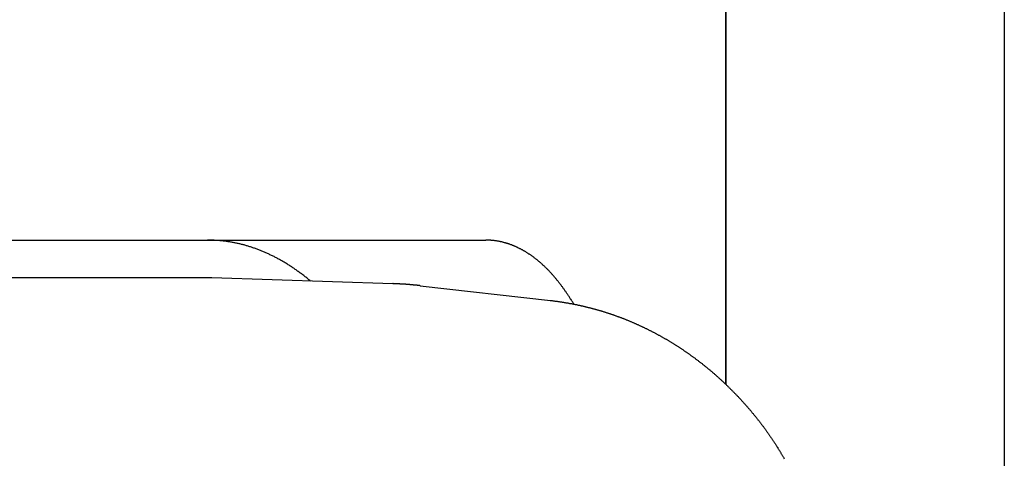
# Model space of a CAD drawing. Extents: x 668 to 3164, y 1007 to 2724.
# Tile 102 of 152: x 3150.73 to 3163.83, y 1755.7 to 1761.53. Entities that reach past the tile are written whole.
import ezdxf

# ---------------------------------------------------------------- set-up
doc = ezdxf.new("R2010")
doc.units = 0
doc.layers.add('KF_GRAVIS_12_REAR', color=7, linetype='CONTINUOUS')

# ---------------------------------------------------------------- blocks, each defined once
blk = doc.blocks.new('KF_GRAVIS_12_REAR')
at = {"layer": 'KF_GRAVIS_12_REAR'}
for p, q in [((138.68597, -496.41885), (138.68597, -93.58115)), ((138.68597, -93.58115), (138.68597, -496.41885)), ((142.38861, -307.2934), (142.38861, -581)), ((127.92078, -494.5), (135.49611, -494.5)), ((131.79538, -495), (118.18779, -495)), ((134.25769, -495.07931), (131.84896, -495.00087)), ((134.6232, -495.10599), (136.35239, -495.30256))]:
    blk.add_line(p, q, dxfattribs=at)
for points in [[(133.162, -495.044, 0), (133.152, -495.035, 0), (133.142, -495.027, 0), (133.132, -495.019, 0), (133.122, -495.011, 0), (133.112, -495.003, 0), (133.102, -494.995, 0), (133.092, -494.987, 0), (133.082, -494.979, 0), (133.072, -494.971, 0), (133.062, -494.963, 0), (133.051, -494.955, 0), (133.041, -494.948, 0), (133.031, -494.94, 0), (133.021, -494.933, 0), (133.011, -494.925, 0), (133.001, -494.918, 0), (132.99, -494.911, 0), (132.98, -494.903, 0), (132.97, -494.896, 0), (132.96, -494.889, 0), (132.949, -494.882, 0), (132.939, -494.875, 0), (132.929, -494.868, 0), (132.918, -494.861, 0), (132.908, -494.854, 0), (132.898, -494.847, 0), (132.887, -494.841, 0), (132.877, -494.834, 0), (132.867, -494.827, 0), (132.856, -494.821, 0), (132.846, -494.814, 0), (132.835, -494.808, 0), (132.825, -494.802, 0), (132.814, -494.795, 0), (132.804, -494.789, 0), (132.794, -494.783, 0), (132.783, -494.777, 0), (132.773, -494.771, 0), (132.762, -494.765, 0), (132.751, -494.759, 0), (132.741, -494.753, 0), (132.73, -494.748, 0), (132.72, -494.742, 0), (132.709, -494.736, 0), (132.699, -494.731, 0), (132.688, -494.725, 0), (132.678, -494.72, 0), (132.667, -494.715, 0), (132.656, -494.709, 0), (132.646, -494.704, 0), (132.635, -494.699, 0), (132.624, -494.694, 0), (132.614, -494.689, 0), (132.603, -494.684, 0), (132.592, -494.679, 0), (132.582, -494.674, 0), (132.571, -494.669, 0), (132.56, -494.665, 0), (132.549, -494.66, 0), (132.539, -494.655, 0), (132.528, -494.651, 0), (132.517, -494.646, 0), (132.506, -494.642, 0), (132.496, -494.638, 0), (132.485, -494.633, 0), (132.474, -494.629, 0), (132.463, -494.625, 0), (132.453, -494.621, 0), (132.442, -494.617, 0), (132.431, -494.613, 0), (132.42, -494.609, 0), (132.409, -494.605, 0), (132.398, -494.602, 0), (132.388, -494.598, 0), (132.377, -494.595, 0), (132.366, -494.591, 0), (132.355, -494.588, 0), (132.344, -494.584, 0), (132.333, -494.581, 0), (132.322, -494.578, 0), (132.311, -494.574, 0), (132.301, -494.571, 0), (132.29, -494.568, 0), (132.279, -494.565, 0), (132.268, -494.562, 0), (132.257, -494.559, 0), (132.246, -494.557, 0), (132.235, -494.554, 0), (132.224, -494.551, 0), (132.213, -494.549, 0), (132.202, -494.546, 0), (132.191, -494.544, 0), (132.18, -494.541, 0), (132.169, -494.539, 0), (132.158, -494.537, 0), (132.147, -494.535, 0), (132.136, -494.532, 0), (132.125, -494.53, 0), (132.114, -494.528, 0), (132.103, -494.526, 0), (132.092, -494.525, 0), (132.081, -494.523, 0), (132.07, -494.521, 0), (132.059, -494.519, 0), (132.048, -494.518, 0), (132.037, -494.516, 0), (132.026, -494.515, 0), (132.015, -494.513, 0), (132.004, -494.512, 0), (131.993, -494.511, 0), (131.982, -494.51, 0), (131.971, -494.509, 0), (131.96, -494.508, 0), (131.949, -494.507, 0), (131.938, -494.506, 0), (131.927, -494.505, 0), (131.916, -494.504, 0), (131.905, -494.503, 0), (131.894, -494.503, 0), (131.883, -494.502, 0), (131.872, -494.502, 0), (131.861, -494.501, 0), (131.85, -494.501, 0), (131.839, -494.501, 0), (131.828, -494.5, 0), (131.817, -494.5, 0), (131.805, -494.5, 0), (131.794, -494.5, 0)], [(136.665, -495.352, 0), (136.659, -495.344, 0), (136.654, -495.335, 0), (136.649, -495.326, 0), (136.644, -495.318, 0), (136.638, -495.309, 0), (136.633, -495.301, 0), (136.627, -495.292, 0), (136.622, -495.284, 0), (136.617, -495.275, 0), (136.611, -495.267, 0), (136.606, -495.259, 0), (136.601, -495.25, 0), (136.595, -495.242, 0), (136.59, -495.234, 0), (136.584, -495.226, 0), (136.579, -495.217, 0), (136.573, -495.209, 0), (136.568, -495.201, 0), (136.562, -495.193, 0), (136.557, -495.185, 0), (136.551, -495.177, 0), (136.546, -495.17, 0), (136.54, -495.162, 0), (136.535, -495.154, 0), (136.529, -495.146, 0), (136.523, -495.138, 0), (136.518, -495.131, 0), (136.512, -495.123, 0), (136.507, -495.115, 0), (136.501, -495.108, 0), (136.495, -495.1, 0), (136.49, -495.093, 0), (136.484, -495.085, 0), (136.478, -495.078, 0), (136.473, -495.071, 0), (136.467, -495.063, 0), (136.461, -495.056, 0), (136.456, -495.049, 0), (136.45, -495.042, 0), (136.444, -495.035, 0), (136.438, -495.028, 0), (136.433, -495.021, 0), (136.427, -495.014, 0), (136.421, -495.007, 0), (136.415, -495, 0), (136.409, -494.993, 0), (136.404, -494.986, 0), (136.398, -494.979, 0), (136.392, -494.973, 0), (136.386, -494.966, 0), (136.38, -494.959, 0), (136.374, -494.953, 0), (136.368, -494.946, 0), (136.362, -494.94, 0), (136.357, -494.933, 0), (136.351, -494.927, 0), (136.345, -494.921, 0), (136.339, -494.914, 0), (136.333, -494.908, 0), (136.327, -494.902, 0), (136.321, -494.896, 0), (136.315, -494.89, 0), (136.309, -494.884, 0), (136.303, -494.878, 0), (136.297, -494.872, 0), (136.291, -494.866, 0), (136.285, -494.86, 0), (136.279, -494.854, 0), (136.273, -494.848, 0), (136.267, -494.843, 0), (136.261, -494.837, 0), (136.254, -494.831, 0), (136.248, -494.826, 0), (136.242, -494.82, 0), (136.236, -494.815, 0), (136.23, -494.809, 0), (136.224, -494.804, 0), (136.218, -494.799, 0), (136.212, -494.793, 0), (136.206, -494.788, 0), (136.199, -494.783, 0), (136.193, -494.778, 0), (136.187, -494.773, 0), (136.181, -494.768, 0), (136.175, -494.763, 0), (136.168, -494.758, 0), (136.162, -494.753, 0), (136.156, -494.748, 0), (136.15, -494.743, 0), (136.144, -494.738, 0), (136.137, -494.734, 0), (136.131, -494.729, 0), (136.125, -494.724, 0), (136.119, -494.72, 0), (136.112, -494.715, 0), (136.106, -494.711, 0), (136.1, -494.706, 0), (136.094, -494.702, 0), (136.087, -494.698, 0), (136.081, -494.693, 0), (136.075, -494.689, 0), (136.068, -494.685, 0), (136.062, -494.681, 0), (136.056, -494.677, 0), (136.049, -494.673, 0), (136.043, -494.669, 0), (136.037, -494.665, 0), (136.03, -494.661, 0), (136.024, -494.657, 0), (136.018, -494.653, 0), (136.011, -494.649, 0), (136.005, -494.646, 0), (135.999, -494.642, 0), (135.992, -494.638, 0), (135.986, -494.635, 0), (135.98, -494.631, 0), (135.973, -494.628, 0), (135.967, -494.624, 0), (135.96, -494.621, 0), (135.954, -494.618, 0), (135.948, -494.614, 0), (135.941, -494.611, 0), (135.935, -494.608, 0), (135.928, -494.605, 0), (135.922, -494.602, 0), (135.916, -494.598, 0), (135.909, -494.595, 0), (135.903, -494.592, 0), (135.896, -494.59, 0), (135.89, -494.587, 0), (135.884, -494.584, 0), (135.877, -494.581, 0), (135.871, -494.578, 0), (135.864, -494.576, 0), (135.858, -494.573, 0), (135.851, -494.57, 0), (135.845, -494.568, 0), (135.838, -494.565, 0), (135.832, -494.563, 0), (135.826, -494.561, 0), (135.819, -494.558, 0), (135.813, -494.556, 0), (135.806, -494.554, 0), (135.8, -494.551, 0), (135.793, -494.549, 0), (135.787, -494.547, 0), (135.78, -494.545, 0), (135.774, -494.543, 0), (135.767, -494.541, 0), (135.761, -494.539, 0), (135.754, -494.537, 0), (135.748, -494.535, 0), (135.741, -494.534, 0), (135.735, -494.532, 0), (135.729, -494.53, 0), (135.722, -494.528, 0), (135.716, -494.527, 0), (135.709, -494.525, 0), (135.703, -494.524, 0), (135.696, -494.522, 0), (135.69, -494.521, 0), (135.683, -494.52, 0), (135.677, -494.518, 0), (135.67, -494.517, 0), (135.664, -494.516, 0), (135.657, -494.515, 0), (135.651, -494.513, 0), (135.644, -494.512, 0), (135.638, -494.511, 0), (135.631, -494.51, 0), (135.625, -494.509, 0), (135.619, -494.508, 0), (135.612, -494.508, 0), (135.606, -494.507, 0), (135.599, -494.506, 0), (135.593, -494.505, 0), (135.586, -494.505, 0), (135.58, -494.504, 0), (135.573, -494.503, 0), (135.567, -494.503, 0), (135.56, -494.502, 0), (135.554, -494.502, 0), (135.548, -494.501, 0), (135.541, -494.501, 0), (135.535, -494.501, 0), (135.528, -494.501, 0), (135.522, -494.5, 0), (135.515, -494.5, 0), (135.509, -494.5, 0), (135.503, -494.5, 0), (135.496, -494.5, 0)], [(131.849, -495.001, 0), (131.849, -495.001, 0), (131.848, -495.001, 0), (131.848, -495.001, 0), (131.847, -495.001, 0), (131.847, -495.001, 0), (131.846, -495.001, 0), (131.846, -495.001, 0), (131.846, -495.001, 0), (131.845, -495.001, 0), (131.845, -495.001, 0), (131.844, -495.001, 0), (131.844, -495.001, 0), (131.844, -495.001, 0), (131.843, -495.001, 0), (131.843, -495.001, 0), (131.842, -495.001, 0), (131.842, -495.001, 0), (131.841, -495.001, 0), (131.841, -495.001, 0), (131.841, -495.001, 0), (131.84, -495.001, 0), (131.84, -495.001, 0), (131.839, -495.001, 0), (131.839, -495.001, 0), (131.838, -495.001, 0), (131.838, -495.001, 0), (131.838, -495.001, 0), (131.837, -495.001, 0), (131.837, -495.001, 0), (131.836, -495.001, 0), (131.836, -495.001, 0), (131.836, -495, 0), (131.835, -495, 0), (131.835, -495, 0), (131.834, -495, 0), (131.834, -495, 0), (131.833, -495, 0), (131.833, -495, 0), (131.833, -495, 0), (131.832, -495, 0), (131.832, -495, 0), (131.831, -495, 0), (131.831, -495, 0), (131.831, -495, 0), (131.83, -495, 0), (131.83, -495, 0), (131.829, -495, 0), (131.829, -495, 0), (131.828, -495, 0), (131.828, -495, 0), (131.828, -495, 0), (131.827, -495, 0), (131.827, -495, 0), (131.826, -495, 0), (131.826, -495, 0), (131.826, -495, 0), (131.825, -495, 0), (131.825, -495, 0), (131.824, -495, 0), (131.824, -495, 0), (131.823, -495, 0), (131.823, -495, 0), (131.823, -495, 0), (131.822, -495, 0), (131.822, -495, 0), (131.821, -495, 0), (131.821, -495, 0), (131.82, -495, 0), (131.82, -495, 0), (131.82, -495, 0), (131.819, -495, 0), (131.819, -495, 0), (131.818, -495, 0), (131.818, -495, 0), (131.818, -495, 0), (131.817, -495, 0), (131.817, -495, 0), (131.816, -495, 0), (131.816, -495, 0), (131.815, -495, 0), (131.815, -495, 0), (131.815, -495, 0), (131.814, -495, 0), (131.814, -495, 0), (131.813, -495, 0), (131.813, -495, 0), (131.813, -495, 0), (131.812, -495, 0), (131.812, -495, 0), (131.811, -495, 0), (131.811, -495, 0), (131.81, -495, 0), (131.81, -495, 0), (131.81, -495, 0), (131.809, -495, 0), (131.809, -495, 0), (131.808, -495, 0), (131.808, -495, 0), (131.808, -495, 0), (131.807, -495, 0), (131.807, -495, 0), (131.806, -495, 0), (131.806, -495, 0), (131.805, -495, 0), (131.805, -495, 0), (131.805, -495, 0), (131.804, -495, 0), (131.804, -495, 0), (131.803, -495, 0), (131.803, -495, 0), (131.802, -495, 0), (131.802, -495, 0), (131.802, -495, 0), (131.801, -495, 0), (131.801, -495, 0), (131.8, -495, 0), (131.8, -495, 0), (131.8, -495, 0), (131.799, -495, 0), (131.799, -495, 0), (131.798, -495, 0), (131.798, -495, 0), (131.797, -495, 0), (131.797, -495, 0), (131.797, -495, 0), (131.796, -495, 0), (131.796, -495, 0), (131.795, -495, 0)], [(134.623, -495.106, 0), (134.62, -495.106, 0), (134.618, -495.105, 0), (134.615, -495.105, 0), (134.612, -495.105, 0), (134.609, -495.104, 0), (134.606, -495.104, 0), (134.603, -495.104, 0), (134.6, -495.103, 0), (134.598, -495.103, 0), (134.595, -495.103, 0), (134.592, -495.103, 0), (134.589, -495.102, 0), (134.586, -495.102, 0), (134.583, -495.102, 0), (134.58, -495.101, 0), (134.578, -495.101, 0), (134.575, -495.101, 0), (134.572, -495.1, 0), (134.569, -495.1, 0), (134.566, -495.1, 0), (134.563, -495.1, 0), (134.561, -495.099, 0), (134.558, -495.099, 0), (134.555, -495.099, 0), (134.552, -495.098, 0), (134.549, -495.098, 0), (134.546, -495.098, 0), (134.543, -495.098, 0), (134.541, -495.097, 0), (134.538, -495.097, 0), (134.535, -495.097, 0), (134.532, -495.097, 0), (134.529, -495.096, 0), (134.526, -495.096, 0), (134.523, -495.096, 0), (134.521, -495.096, 0), (134.518, -495.095, 0), (134.515, -495.095, 0), (134.512, -495.095, 0), (134.509, -495.094, 0), (134.506, -495.094, 0), (134.504, -495.094, 0), (134.501, -495.094, 0), (134.498, -495.093, 0), (134.495, -495.093, 0), (134.492, -495.093, 0), (134.489, -495.093, 0), (134.486, -495.093, 0), (134.484, -495.092, 0), (134.481, -495.092, 0), (134.478, -495.092, 0), (134.475, -495.092, 0), (134.472, -495.091, 0), (134.469, -495.091, 0), (134.466, -495.091, 0), (134.464, -495.091, 0), (134.461, -495.09, 0), (134.458, -495.09, 0), (134.455, -495.09, 0), (134.452, -495.09, 0), (134.449, -495.09, 0), (134.446, -495.089, 0), (134.444, -495.089, 0), (134.441, -495.089, 0), (134.438, -495.089, 0), (134.435, -495.089, 0), (134.432, -495.088, 0), (134.429, -495.088, 0), (134.426, -495.088, 0), (134.424, -495.088, 0), (134.421, -495.088, 0), (134.418, -495.087, 0), (134.415, -495.087, 0), (134.412, -495.087, 0), (134.409, -495.087, 0), (134.406, -495.087, 0), (134.404, -495.086, 0), (134.401, -495.086, 0), (134.398, -495.086, 0), (134.395, -495.086, 0), (134.392, -495.086, 0), (134.389, -495.086, 0), (134.386, -495.085, 0), (134.384, -495.085, 0), (134.381, -495.085, 0), (134.378, -495.085, 0), (134.375, -495.085, 0), (134.372, -495.084, 0), (134.369, -495.084, 0), (134.366, -495.084, 0), (134.364, -495.084, 0), (134.361, -495.084, 0), (134.358, -495.084, 0), (134.355, -495.084, 0), (134.352, -495.083, 0), (134.349, -495.083, 0), (134.346, -495.083, 0), (134.344, -495.083, 0), (134.341, -495.083, 0), (134.338, -495.083, 0), (134.335, -495.082, 0), (134.332, -495.082, 0), (134.329, -495.082, 0), (134.326, -495.082, 0), (134.324, -495.082, 0), (134.321, -495.082, 0), (134.318, -495.082, 0), (134.315, -495.082, 0), (134.312, -495.081, 0), (134.309, -495.081, 0), (134.306, -495.081, 0), (134.303, -495.081, 0), (134.301, -495.081, 0), (134.298, -495.081, 0), (134.295, -495.081, 0), (134.292, -495.081, 0), (134.289, -495.08, 0), (134.286, -495.08, 0), (134.283, -495.08, 0), (134.281, -495.08, 0), (134.278, -495.08, 0), (134.275, -495.08, 0), (134.272, -495.08, 0), (134.269, -495.08, 0), (134.266, -495.08, 0), (134.263, -495.08, 0), (134.261, -495.079, 0), (134.258, -495.079, 0)], [(136.352, -495.303, 0), (136.361, -495.304, 0), (136.369, -495.304, 0), (136.377, -495.305, 0), (136.386, -495.306, 0), (136.394, -495.308, 0), (136.402, -495.309, 0), (136.41, -495.31, 0), (136.419, -495.311, 0), (136.427, -495.312, 0), (136.435, -495.313, 0), (136.444, -495.314, 0), (136.452, -495.315, 0), (136.46, -495.316, 0), (136.468, -495.318, 0), (136.477, -495.319, 0), (136.485, -495.32, 0), (136.493, -495.321, 0), (136.502, -495.322, 0), (136.51, -495.324, 0), (136.518, -495.325, 0), (136.526, -495.326, 0), (136.535, -495.328, 0), (136.543, -495.329, 0), (136.551, -495.33, 0), (136.559, -495.332, 0), (136.568, -495.333, 0), (136.576, -495.335, 0), (136.584, -495.336, 0), (136.592, -495.338, 0), (136.6, -495.339, 0), (136.609, -495.341, 0), (136.617, -495.342, 0), (136.625, -495.344, 0), (136.633, -495.345, 0), (136.642, -495.347, 0), (136.65, -495.348, 0), (136.658, -495.35, 0), (136.666, -495.351, 0), (136.674, -495.353, 0), (136.683, -495.355, 0), (136.691, -495.356, 0), (136.699, -495.358, 0), (136.707, -495.36, 0), (136.715, -495.362, 0), (136.723, -495.363, 0), (136.732, -495.365, 0), (136.74, -495.367, 0), (136.748, -495.369, 0), (136.756, -495.37, 0), (136.764, -495.372, 0), (136.772, -495.374, 0), (136.781, -495.376, 0), (136.789, -495.378, 0), (136.797, -495.38, 0), (136.805, -495.382, 0), (136.813, -495.384, 0), (136.821, -495.386, 0), (136.829, -495.388, 0), (136.838, -495.39, 0), (136.846, -495.392, 0), (136.854, -495.394, 0), (136.862, -495.396, 0), (136.87, -495.398, 0), (136.878, -495.4, 0), (136.886, -495.402, 0), (136.894, -495.404, 0), (136.902, -495.406, 0), (136.91, -495.408, 0), (136.918, -495.41, 0), (136.926, -495.413, 0), (136.935, -495.415, 0), (136.943, -495.417, 0), (136.951, -495.419, 0), (136.959, -495.421, 0), (136.967, -495.424, 0), (136.975, -495.426, 0), (136.983, -495.428, 0), (136.991, -495.431, 0), (136.999, -495.433, 0), (137.007, -495.435, 0), (137.015, -495.438, 0), (137.023, -495.44, 0), (137.031, -495.442, 0), (137.039, -495.445, 0), (137.047, -495.447, 0), (137.055, -495.45, 0), (137.063, -495.452, 0), (137.071, -495.455, 0), (137.079, -495.457, 0), (137.087, -495.46, 0), (137.095, -495.462, 0), (137.103, -495.465, 0), (137.111, -495.467, 0), (137.119, -495.47, 0), (137.126, -495.473, 0), (137.134, -495.475, 0), (137.142, -495.478, 0), (137.15, -495.481, 0), (137.158, -495.483, 0), (137.166, -495.486, 0), (137.174, -495.489, 0), (137.182, -495.491, 0), (137.19, -495.494, 0), (137.198, -495.497, 0), (137.206, -495.5, 0), (137.213, -495.502, 0), (137.221, -495.505, 0), (137.229, -495.508, 0), (137.237, -495.511, 0), (137.245, -495.514, 0), (137.253, -495.517, 0), (137.26, -495.52, 0), (137.268, -495.522, 0), (137.276, -495.525, 0), (137.284, -495.528, 0), (137.292, -495.531, 0), (137.3, -495.534, 0), (137.307, -495.537, 0), (137.315, -495.54, 0), (137.323, -495.543, 0), (137.331, -495.546, 0), (137.338, -495.549, 0), (137.346, -495.552, 0), (137.354, -495.555, 0), (137.362, -495.559, 0), (137.369, -495.562, 0), (137.377, -495.565, 0), (137.385, -495.568, 0), (137.393, -495.571, 0), (137.4, -495.574, 0), (137.408, -495.578, 0), (137.416, -495.581, 0), (137.424, -495.584, 0), (137.431, -495.587, 0), (137.439, -495.591, 0), (137.447, -495.594, 0), (137.454, -495.597, 0), (137.462, -495.6, 0), (137.47, -495.604, 0), (137.477, -495.607, 0), (137.485, -495.61, 0), (137.492, -495.614, 0), (137.5, -495.617, 0), (137.508, -495.621, 0), (137.515, -495.624, 0), (137.523, -495.628, 0), (137.531, -495.631, 0), (137.538, -495.634, 0), (137.546, -495.638, 0), (137.553, -495.641, 0), (137.561, -495.645, 0), (137.568, -495.649, 0), (137.576, -495.652, 0), (137.584, -495.656, 0), (137.591, -495.659, 0), (137.599, -495.663, 0), (137.606, -495.666, 0), (137.614, -495.67, 0), (137.621, -495.674, 0), (137.629, -495.677, 0), (137.636, -495.681, 0), (137.644, -495.685, 0), (137.651, -495.688, 0), (137.659, -495.692, 0), (137.666, -495.696, 0), (137.673, -495.7, 0), (137.681, -495.703, 0), (137.688, -495.707, 0), (137.696, -495.711, 0), (137.703, -495.715, 0), (137.711, -495.719, 0), (137.718, -495.723, 0), (137.725, -495.726, 0), (137.733, -495.73, 0), (137.74, -495.734, 0), (137.748, -495.738, 0), (137.755, -495.742, 0), (137.762, -495.746, 0), (137.77, -495.75, 0), (137.777, -495.754, 0), (137.784, -495.758, 0), (137.792, -495.762, 0), (137.799, -495.766, 0), (137.806, -495.77, 0), (137.814, -495.774, 0), (137.821, -495.778, 0), (137.828, -495.782, 0), (137.835, -495.786, 0), (137.843, -495.79, 0), (137.85, -495.794, 0), (137.857, -495.798, 0), (137.864, -495.803, 0), (137.872, -495.807, 0), (137.879, -495.811, 0), (137.886, -495.815, 0), (137.893, -495.819, 0), (137.9, -495.824, 0), (137.908, -495.828, 0), (137.915, -495.832, 0), (137.922, -495.836, 0), (137.929, -495.841, 0), (137.936, -495.845, 0), (137.943, -495.849, 0), (137.951, -495.854, 0), (137.958, -495.858, 0), (137.965, -495.862, 0), (137.972, -495.867, 0), (137.979, -495.871, 0), (137.986, -495.875, 0), (137.993, -495.88, 0), (138, -495.884, 0), (138.007, -495.889, 0), (138.014, -495.893, 0), (138.021, -495.898, 0), (138.029, -495.902, 0), (138.036, -495.906, 0), (138.043, -495.911, 0), (138.05, -495.916, 0), (138.057, -495.92, 0), (138.064, -495.925, 0), (138.071, -495.929, 0), (138.078, -495.934, 0), (138.085, -495.938, 0), (138.091, -495.943, 0), (138.098, -495.948, 0), (138.105, -495.952, 0), (138.112, -495.957, 0), (138.119, -495.961, 0), (138.126, -495.966, 0), (138.133, -495.971, 0), (138.14, -495.976, 0), (138.147, -495.98, 0), (138.154, -495.985, 0), (138.161, -495.99, 0), (138.167, -495.994, 0), (138.174, -495.999, 0), (138.181, -496.004, 0), (138.188, -496.009, 0), (138.195, -496.014, 0), (138.202, -496.018, 0), (138.208, -496.023, 0), (138.215, -496.028, 0), (138.222, -496.033, 0), (138.229, -496.038, 0), (138.235, -496.043, 0), (138.242, -496.048, 0), (138.249, -496.053, 0), (138.256, -496.058, 0), (138.262, -496.062, 0), (138.269, -496.067, 0), (138.276, -496.072, 0), (138.282, -496.077, 0), (138.289, -496.082, 0), (138.296, -496.087, 0), (138.302, -496.092, 0), (138.309, -496.097, 0), (138.316, -496.102, 0), (138.322, -496.108, 0), (138.329, -496.113, 0), (138.336, -496.118, 0), (138.342, -496.123, 0), (138.349, -496.128, 0), (138.355, -496.133, 0), (138.362, -496.138, 0), (138.369, -496.143, 0), (138.375, -496.148, 0), (138.382, -496.154, 0), (138.388, -496.159, 0), (138.395, -496.164, 0), (138.401, -496.169, 0), (138.408, -496.175, 0), (138.414, -496.18, 0), (138.421, -496.185, 0), (138.427, -496.19, 0), (138.434, -496.196, 0), (138.44, -496.201, 0), (138.447, -496.206, 0), (138.453, -496.211, 0), (138.459, -496.217, 0), (138.466, -496.222, 0), (138.472, -496.227, 0), (138.479, -496.233, 0), (138.485, -496.238, 0), (138.491, -496.244, 0), (138.498, -496.249, 0), (138.504, -496.254, 0), (138.51, -496.26, 0), (138.517, -496.265, 0), (138.523, -496.271, 0), (138.529, -496.276, 0), (138.536, -496.282, 0), (138.542, -496.287, 0), (138.548, -496.293, 0), (138.554, -496.298, 0), (138.561, -496.304, 0), (138.567, -496.309, 0), (138.573, -496.315, 0), (138.579, -496.32, 0), (138.586, -496.326, 0), (138.592, -496.331, 0), (138.598, -496.337, 0), (138.604, -496.343, 0), (138.61, -496.348, 0), (138.617, -496.354, 0), (138.623, -496.36, 0), (138.629, -496.365, 0), (138.635, -496.371, 0), (138.641, -496.377, 0), (138.647, -496.382, 0), (138.653, -496.388, 0), (138.659, -496.394, 0), (138.665, -496.399, 0), (138.672, -496.405, 0), (138.678, -496.411, 0), (138.684, -496.417, 0), (138.69, -496.422, 0), (138.696, -496.428, 0), (138.702, -496.434, 0), (138.708, -496.44, 0), (138.714, -496.446, 0), (138.72, -496.451, 0), (138.726, -496.457, 0), (138.732, -496.463, 0), (138.738, -496.469, 0), (138.743, -496.475, 0), (138.749, -496.481, 0), (138.755, -496.487, 0), (138.761, -496.493, 0), (138.767, -496.498, 0), (138.773, -496.504, 0), (138.779, -496.51, 0), (138.785, -496.516, 0), (138.791, -496.522, 0), (138.796, -496.528, 0), (138.802, -496.534, 0), (138.808, -496.54, 0), (138.814, -496.546, 0), (138.82, -496.552, 0), (138.825, -496.558, 0), (138.831, -496.564, 0), (138.837, -496.57, 0), (138.843, -496.576, 0), (138.849, -496.582, 0), (138.854, -496.588, 0), (138.86, -496.595, 0), (138.866, -496.601, 0), (138.871, -496.607, 0), (138.877, -496.613, 0), (138.883, -496.619, 0), (138.888, -496.625, 0), (138.894, -496.631, 0), (138.9, -496.637, 0), (138.905, -496.644, 0), (138.911, -496.65, 0), (138.917, -496.656, 0), (138.922, -496.662, 0), (138.928, -496.668, 0), (138.933, -496.675, 0), (138.939, -496.681, 0), (138.944, -496.687, 0), (138.95, -496.693, 0), (138.955, -496.7, 0), (138.961, -496.706, 0), (138.967, -496.712, 0), (138.972, -496.719, 0), (138.977, -496.725, 0), (138.983, -496.731, 0), (138.988, -496.738, 0), (138.994, -496.744, 0), (138.999, -496.75, 0), (139.005, -496.757, 0), (139.01, -496.763, 0), (139.016, -496.769, 0), (139.021, -496.776, 0), (139.026, -496.782, 0), (139.032, -496.789, 0), (139.037, -496.795, 0), (139.042, -496.801, 0), (139.048, -496.808, 0), (139.053, -496.814, 0), (139.058, -496.821, 0), (139.064, -496.827, 0), (139.069, -496.834, 0)], [(139.069, -496.834, 0), (139.074, -496.84, 0), (139.079, -496.846, 0), (139.084, -496.852, 0), (139.089, -496.858, 0), (139.094, -496.864, 0), (139.099, -496.87, 0), (139.103, -496.876, 0), (139.108, -496.883, 0), (139.113, -496.889, 0), (139.118, -496.895, 0), (139.123, -496.901, 0), (139.128, -496.907, 0), (139.132, -496.913, 0), (139.137, -496.92, 0), (139.142, -496.926, 0), (139.147, -496.932, 0), (139.152, -496.938, 0), (139.156, -496.944, 0), (139.161, -496.951, 0), (139.166, -496.957, 0), (139.17, -496.963, 0), (139.175, -496.97, 0), (139.18, -496.976, 0), (139.185, -496.982, 0), (139.189, -496.988, 0), (139.194, -496.995, 0), (139.199, -497.001, 0), (139.203, -497.007, 0), (139.208, -497.014, 0), (139.212, -497.02, 0), (139.217, -497.026, 0), (139.222, -497.033, 0), (139.226, -497.039, 0), (139.231, -497.045, 0), (139.235, -497.052, 0), (139.24, -497.058, 0), (139.244, -497.065, 0), (139.249, -497.071, 0), (139.253, -497.077, 0), (139.258, -497.084, 0), (139.262, -497.09, 0), (139.267, -497.097, 0), (139.271, -497.103, 0), (139.276, -497.11, 0), (139.28, -497.116, 0), (139.285, -497.123, 0), (139.289, -497.129, 0), (139.293, -497.136, 0), (139.298, -497.142, 0), (139.302, -497.149, 0), (139.306, -497.155, 0), (139.311, -497.162, 0), (139.315, -497.168, 0), (139.319, -497.175, 0), (139.324, -497.181, 0), (139.328, -497.188, 0), (139.332, -497.194, 0), (139.337, -497.201, 0), (139.341, -497.207, 0), (139.345, -497.214, 0), (139.349, -497.221, 0), (139.354, -497.227, 0), (139.358, -497.234, 0), (139.362, -497.24, 0), (139.366, -497.247, 0), (139.37, -497.254, 0), (139.375, -497.26, 0), (139.379, -497.267, 0), (139.383, -497.274, 0), (139.387, -497.28, 0), (139.391, -497.287, 0), (139.395, -497.294, 0), (139.399, -497.3, 0), (139.403, -497.307, 0), (139.407, -497.314, 0), (139.411, -497.321, 0), (139.415, -497.327, 0), (139.419, -497.334, 0), (139.423, -497.341, 0), (139.427, -497.347, 0), (139.431, -497.354, 0), (139.435, -497.361, 0), (139.439, -497.368, 0), (139.443, -497.374, 0), (139.447, -497.381, 0), (139.451, -497.388, 0), (139.455, -497.395, 0), (139.459, -497.402, 0), (139.463, -497.408, 0)]]:
    blk.add_polyline3d(points, dxfattribs=at)

msp = doc.modelspace()

# ---------------------------------------------------------------- block references
at = {"layer": 'KF_GRAVIS_12_REAR'}
msp.add_blockref('KF_GRAVIS_12_REAR', (3021.439, 2253.101), dxfattribs=at)

doc.saveas('drawing.dxf')
